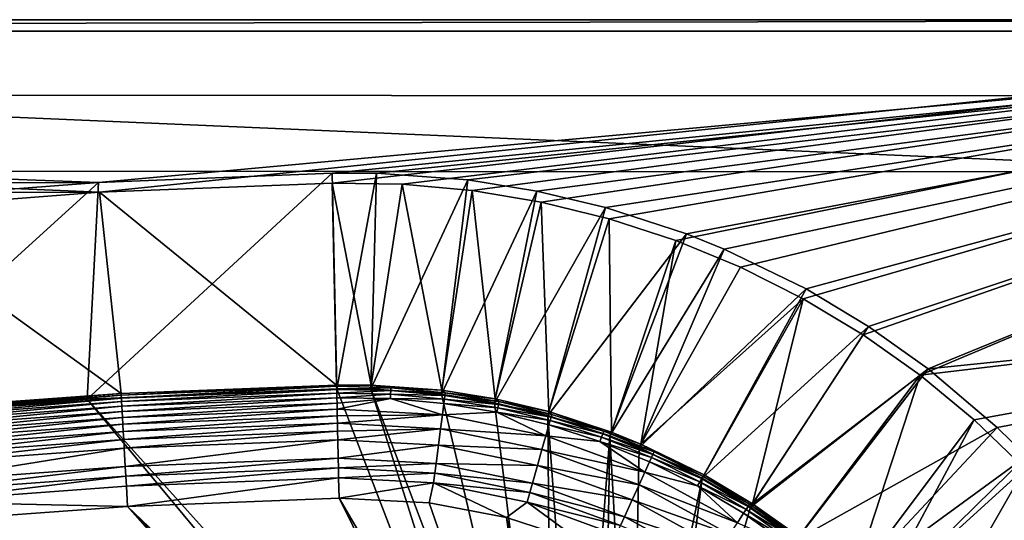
# Model space of a CAD drawing. Header units: metres. Extents: x 0 to 1501, y -1015 to 0.
# Tile 35 of 38: x 1042 to 1301, y -131 to 0. Entities that reach past the tile are written whole.
import ezdxf

# ---------------------------------------------------------------- set-up
doc = ezdxf.new("R2010")
doc.units = ezdxf.units.M

msp = doc.modelspace()

# ---------------------------------------------------------------- linework, layer by layer
at = {"layer": 'None'}
for points in [[(401.079681, -46.141403), (1063.192383, -45.303387), (0, 0)], [(0, 0), (1063.192383, -45.303387), (1500, 0)], [(1500, 0), (1500, 0, -45), (0, 0)], [(1500, 0, -45), (0, 0, -45), (0, 0)], [(0, 0, -45), (1500, 0, -45), (3, -3, -45)], [(1500, 0, -45), (1497.155151, -3, -45), (3, -3, -45)], [(1063.192383, -45.303387), (1124.282715, -42.87859), (1500, 0)], [(1500, 0), (1124.282715, -42.87859), (1142.653198, -43.172737)], [(1142.653198, -43.172737), (1160.949951, -44.842701), (1500, 0)], [(1160.949951, -44.842701), (1179.070068, -47.879101), (1500, 0)], [(1500, 0), (1179.070068, -47.879101), (1196.911743, -52.264854)], [(1196.911743, -52.264854), (1214.374512, -57.975296), (1500, 0)], [(1214.374512, -57.975296), (1231.360352, -64.978317), (1500, 0)], [(1500, 0), (1231.360352, -64.978317), (1247.77356, -73.234535)], [(1500, 0), (1247.77356, -73.234535), (1263.521973, -82.697517)], [(1278.516968, -93.314049), (1500, 0), (1263.521973, -82.697517)], [(1501.325195, -66.736176), (1500, 0), (1278.516968, -93.314049)], [(1497.155151, -3, -3), (1062.936401, -42.705982, -3), (3, -3, -3)], [(1062.936401, -42.705982, -3), (399.166199, -43.825584, -3), (3, -3, -3)], [(3, -3, -3), (3, -3, -45), (1497.155151, -3, -3)], [(3, -3, -45), (1497.155151, -3, -45), (1497.155151, -3, -3)], [(1124.226685, -40.271332, -3), (1062.936401, -42.705982, -3), (1497.155151, -3, -3)], [(1135.840454, -40.294102, -3), (1124.226685, -40.271332, -3), (1497.155151, -3, -3)], [(1497.155151, -3, -3), (1159.825195, -42.072205, -3), (1135.840454, -40.294102, -3)], [(1177.90918, -44.982803, -3), (1159.825195, -42.072205, -3), (1497.155151, -3, -3)], [(1195.9823, -49.292801, -3), (1177.90918, -44.982803, -3), (1497.155151, -3, -3)], [(1497.155151, -3, -3), (1217.154907, -56.230255, -3), (1195.9823, -49.292801, -3)], [(1227.109009, -60.244423, -3), (1217.154907, -56.230255, -3), (1497.155151, -3, -3)], [(1248.534546, -70.677063, -3), (1227.109009, -60.244423, -3), (1497.155151, -3, -3)], [(1497.155151, -3, -3), (1264.947998, -80.514107, -3), (1248.534546, -70.677063, -3)], [(1280.552856, -91.589279, -3), (1264.947998, -80.514107, -3), (1497.155151, -3, -3)], [(1498.281738, -69.39328, -3), (1280.552856, -91.589279, -3), (1497.155151, -3, -3)], [(1125.44397, -96.89621, -406), (1060.012207, -99.620453, -406), (1124.226685, -40.271332, -3)], [(1060.012207, -99.620453, -406), (1062.936401, -42.705982, -3), (1124.226685, -40.271332, -3)], [(1125.44397, -96.89621, -406), (1124.226685, -40.271332, -3), (1135.840454, -40.294102, -3)], [(1134.411499, -96.914032, -406), (1125.44397, -96.89621, -406), (1135.840454, -40.294102, -3)], [(1134.411499, -96.914032, -406), (1135.840454, -40.294102, -3), (1159.825195, -42.072205, -3)], [(1062.936401, -42.705982, -3), (1001.775391, -47.370544, -3), (399.166199, -43.825584, -3)], [(1060.012207, -99.620453, -406), (994.370544, -105.012535, -406), (1062.936401, -42.705982, -3)], [(994.370544, -105.012535, -406), (1001.775391, -47.370544, -3), (1062.936401, -42.705982, -3)], [(1124.282715, -42.87859), (1063.192383, -45.303387), (1125.421997, -95.874863, -377.175201)], [(1142.653198, -43.172737), (1124.282715, -42.87859), (1134.437378, -95.892776, -377.175201)], [(1124.282715, -42.87859), (1125.421997, -95.874863, -377.175201), (1134.437378, -95.892776, -377.175201)], [(1152.899658, -98.285149, -406), (1134.411499, -96.914032, -406), (1159.825195, -42.072205, -3)], [(1142.653198, -43.172737), (1134.437378, -95.892776, -377.175201), (1153.024536, -97.271233, -377.175201)], [(1160.949951, -44.842701), (1142.653198, -43.172737), (1153.024536, -97.271233, -377.175201)], [(1152.899658, -98.285149, -406), (1159.825195, -42.072205, -3), (1177.90918, -44.982803, -3)], [(1063.192383, -45.303387), (401.079681, -46.141403), (1002.230469, -49.94701)], [(1063.192383, -45.303387), (1002.230469, -49.94701), (1068.877197, -98.073616, -377.175201)], [(1063.192383, -45.303387), (1068.877197, -98.073616, -377.175201), (1125.421997, -95.874863, -377.175201)], [(1166.847046, -100.529968, -406), (1152.899658, -98.285149, -406), (1177.90918, -44.982803, -3)], [(1160.949951, -44.842701), (1153.024536, -97.271233, -377.175201), (1167.046631, -99.528069, -377.175201)], [(1179.070068, -47.879101), (1160.949951, -44.842701), (1167.046631, -99.528069, -377.175201)], [(1166.847046, -100.529968, -406), (1177.90918, -44.982803, -3), (1195.9823, -49.292801, -3)], [(1179.070068, -47.879101), (1167.046631, -99.528069, -377.175201), (1181.060181, -102.86998, -377.175201)], [(1196.911743, -52.264854), (1179.070068, -47.879101), (1181.060181, -102.86998, -377.175201)], [(1002.230469, -49.94701), (1012.442932, -102.235199, -377.175201), (1068.877197, -98.073616, -377.175201)], [(1180.786133, -103.854103, -406), (1166.847046, -100.529968, -406), (1195.9823, -49.292801, -3)], [(1180.786133, -103.854103, -406), (1195.9823, -49.292801, -3), (1217.154907, -56.230255, -3)], [(1196.911743, -52.264854), (1181.060181, -102.86998, -377.175201), (1197.473633, -108.247818, -377.175201)], [(1214.374512, -57.975296), (1196.911743, -52.264854), (1197.473633, -108.247818, -377.175201)], [(1197.112061, -109.2033, -406), (1180.786133, -103.854103, -406), (1217.154907, -56.230255, -3)], [(1197.112061, -109.2033, -406), (1217.154907, -56.230255, -3), (1227.109009, -60.244423, -3)], [(1214.374512, -57.975296), (1197.473633, -108.247818, -377.175201), (1205.200806, -111.364014, -377.175201)], [(1231.360352, -64.978317), (1214.374512, -57.975296), (1205.200806, -111.364014, -377.175201)], [(1204.798462, -112.302994, -406), (1197.112061, -109.2033, -406), (1227.109009, -60.244423, -3)], [(1204.798462, -112.302994, -406), (1227.109009, -60.244423, -3), (1248.534546, -70.677063, -3)], [(1231.360352, -64.978317), (1205.200806, -111.364014, -377.175201), (1247.77356, -73.234535)], [(1292.674194, -105.024422), (1501.325195, -66.736176), (1278.516968, -93.314049)], [(1501.325195, -66.736176), (1292.674194, -105.024422), (1305.914063, -117.762787)], [(1298.717651, -107.014389, -3), (1280.552856, -91.589279, -3), (1498.281738, -69.39328, -3)], [(1306.394287, -114.515511, -3), (1298.717651, -107.014389, -3), (1498.281738, -69.39328, -3)], [(1221.317627, -120.346916, -406), (1204.798462, -112.302994, -406), (1248.534546, -70.677063, -3)], [(1221.317627, -120.346916, -406), (1248.534546, -70.677063, -3), (1264.947998, -80.514107, -3)], [(1205.200806, -111.364014, -377.175201), (1221.808472, -119.451019, -377.175201), (1247.77356, -73.234535)], [(1247.77356, -73.234535), (1221.808472, -119.451019, -377.175201), (1234.535278, -127.078514, -377.175201)], [(1234.535278, -127.078514, -377.175201), (1263.521973, -82.697517), (1247.77356, -73.234535)], [(1233.976685, -127.933823, -406), (1221.317627, -120.346916, -406), (1264.947998, -80.514107, -3)], [(1233.976685, -127.933823, -406), (1264.947998, -80.514107, -3), (1280.552856, -91.589279, -3)], [(1278.516968, -93.314049), (1263.521973, -82.697517), (1234.535278, -127.078514, -377.175201)], [(1246.011963, -136.475662, -406), (1233.976685, -127.933823, -406), (1280.552856, -91.589279, -3)], [(1246.011963, -136.475662, -406), (1280.552856, -91.589279, -3), (1298.717651, -107.014389, -3)], [(1246.63501, -135.666046, -377.175201), (1278.516968, -93.314049), (1234.535278, -127.078514, -377.175201)], [(1278.516968, -93.314049), (1246.63501, -135.666046, -377.175201), (1260.715454, -147.622437, -377.175201)], [(1292.674194, -105.024422), (1278.516968, -93.314049), (1260.715454, -147.622437, -377.175201)], [(1012.442932, -102.235199, -377.175201), (1012.516785, -102.725082, -379.803467), (1068.877197, -98.073616, -377.175201)], [(1012.516785, -102.725082, -379.803467), (1068.932861, -98.564224, -379.803467), (1068.877197, -98.073616, -377.175201)], [(1060.012207, -99.620453, -406), (1125.44397, -96.89621, -406), (1176.091064, -228.928284, -406)], [(1068.877197, -98.073616, -377.175201), (1068.932861, -98.564224, -379.803467), (1125.421997, -95.874863, -377.175201)], [(1068.932861, -98.564224, -379.803467), (1125.428711, -96.186562, -378.988251), (1125.421997, -95.874863, -377.175201)], [(1068.932861, -98.564224, -379.803467), (1068.973633, -99.288857, -382.385681), (1125.428711, -96.186562, -378.988251)], [(1068.973633, -99.288857, -382.385681), (1125.44812, -97.088898, -382.386566), (1125.428711, -96.186562, -378.988251)], [(1068.973633, -99.288857, -382.385681), (1069.027222, -100.240532, -384.897552), (1125.44812, -97.088898, -382.386566)], [(1069.027222, -100.240532, -384.897552), (1125.468628, -98.042793, -384.898315), (1125.44812, -97.088898, -382.386566)], [(1125.468628, -98.042793, -384.898315), (1069.027222, -100.240532, -384.897552), (1069.09314, -101.412064, -387.314758)], [(1125.493896, -99.217369, -387.314301), (1125.468628, -98.042793, -384.898315), (1069.09314, -101.412064, -387.314758)], [(1125.421997, -95.874863, -377.175201), (1125.428711, -96.186562, -378.988251), (1134.437378, -95.892776, -377.175201)], [(1125.428711, -96.186562, -378.988251), (1139.679077, -96.597084, -379.803467), (1134.437378, -95.892776, -377.175201)], [(1125.428711, -96.186562, -378.988251), (1125.44812, -97.088898, -382.386566), (1139.679077, -96.597084, -379.803467)], [(1125.44397, -96.89621, -406), (1134.411499, -96.914032, -406), (1176.091064, -228.928284, -406)], [(1125.44812, -97.088898, -382.386566), (1139.640625, -97.321823, -382.385681), (1139.679077, -96.597084, -379.803467)], [(1125.44812, -97.088898, -382.386566), (1125.468628, -98.042793, -384.898315), (1139.640625, -97.321823, -382.385681)], [(1125.468628, -98.042793, -384.898315), (1139.59021, -98.273636, -384.897552), (1139.640625, -97.321823, -382.385681)], [(1125.468628, -98.042793, -384.898315), (1125.493896, -99.217369, -387.314301), (1139.59021, -98.273636, -384.897552)], [(1176.091064, -228.928284, -406), (1134.411499, -96.914032, -406), (1181.770264, -221.770325, -406)], [(1134.411499, -96.914032, -406), (1152.899658, -98.285149, -406), (1181.770264, -221.770325, -406)], [(1134.437378, -95.892776, -377.175201), (1139.679077, -96.597084, -379.803467), (1153.024536, -97.271233, -377.175201)], [(1139.640625, -97.321823, -382.385681), (1139.59021, -98.273636, -384.897552), (1153.809204, -98.612053, -382.385681)], [(1139.679077, -96.597084, -379.803467), (1139.640625, -97.321823, -382.385681), (1153.901489, -97.89222, -379.803467)], [(1139.640625, -97.321823, -382.385681), (1153.809204, -98.612053, -382.385681), (1153.901489, -97.89222, -379.803467)], [(1139.679077, -96.597084, -379.803467), (1153.901489, -97.89222, -379.803467), (1153.024536, -97.271233, -377.175201)], [(1153.024536, -97.271233, -377.175201), (1153.901489, -97.89222, -379.803467), (1167.046631, -99.528069, -377.175201)], [(1153.901489, -97.89222, -379.803467), (1153.809204, -98.612053, -382.385681), (1168.00415, -100.236336, -379.803467)], [(1153.901489, -97.89222, -379.803467), (1168.00415, -100.236336, -379.803467), (1167.046631, -99.528069, -377.175201)], [(994.370544, -105.012535, -406), (1060.012207, -99.620453, -406), (1172.880127, -235.304947, -406)], [(1012.516785, -102.725082, -379.803467), (1012.582703, -103.447868, -382.385681), (1068.932861, -98.564224, -379.803467)], [(1012.582703, -103.447868, -382.385681), (1068.973633, -99.288857, -382.385681), (1068.932861, -98.564224, -379.803467)], [(1012.582703, -103.447868, -382.385681), (1012.669312, -104.39711, -384.897552), (1068.973633, -99.288857, -382.385681)], [(1012.669312, -104.39711, -384.897552), (1069.027222, -100.240532, -384.897552), (1068.973633, -99.288857, -382.385681)], [(1069.027222, -100.240532, -384.897552), (1012.669312, -104.39711, -384.897552), (1012.775879, -105.565636, -387.314758)], [(1069.09314, -101.412064, -387.314758), (1069.027222, -100.240532, -384.897552), (1012.775879, -105.565636, -387.314758)], [(1060.012207, -99.620453, -406), (1176.091064, -228.928284, -406), (1172.880127, -235.304947, -406)], [(1125.493896, -99.217369, -387.314301), (1069.09314, -101.412064, -387.314758), (1069.171021, -102.795181, -389.61441)], [(1125.52356, -100.602478, -389.614227), (1125.493896, -99.217369, -387.314301), (1069.171021, -102.795181, -389.61441)], [(1125.52356, -100.602478, -389.614227), (1069.171021, -102.795181, -389.61441), (1069.26001, -104.377335, -391.779236)], [(1125.557617, -102.186386, -391.779541), (1125.52356, -100.602478, -389.614227), (1069.26001, -104.377335, -391.779236)], [(1125.493896, -99.217369, -387.314301), (1139.528198, -99.445335, -387.314758), (1139.59021, -98.273636, -384.897552)], [(1125.493896, -99.217369, -387.314301), (1125.52356, -100.602478, -389.614227), (1139.528198, -99.445335, -387.314758)], [(1125.52356, -100.602478, -389.614227), (1125.557617, -102.186386, -391.779541), (1139.528198, -99.445335, -387.314758)], [(1139.528198, -99.445335, -387.314758), (1125.557617, -102.186386, -391.779541), (1153.161011, -103.666794, -391.779236)], [(1139.59021, -98.273636, -384.897552), (1139.528198, -99.445335, -387.314758), (1153.687988, -99.557419, -384.897552)], [(1139.528198, -99.445335, -387.314758), (1153.538696, -100.721184, -387.314758), (1153.687988, -99.557419, -384.897552)], [(1153.538696, -100.721184, -387.314758), (1139.528198, -99.445335, -387.314758), (1153.161011, -103.666794, -391.779236)], [(1139.59021, -98.273636, -384.897552), (1153.687988, -99.557419, -384.897552), (1153.809204, -98.612053, -382.385681)], [(1181.770264, -221.770325, -406), (1152.899658, -98.285149, -406), (1166.847046, -100.529968, -406)], [(1167.431274, -103.03038, -387.314758), (1153.538696, -100.721184, -387.314758), (1153.161011, -103.666794, -391.779236)], [(1153.687988, -99.557419, -384.897552), (1153.538696, -100.721184, -387.314758), (1167.666992, -101.880981, -384.897552)], [(1153.538696, -100.721184, -387.314758), (1167.431274, -103.03038, -387.314758), (1167.666992, -101.880981, -384.897552)], [(1153.809204, -98.612053, -382.385681), (1153.687988, -99.557419, -384.897552), (1167.858398, -100.947281, -382.385681)], [(1153.687988, -99.557419, -384.897552), (1167.666992, -101.880981, -384.897552), (1167.858398, -100.947281, -382.385681)], [(1153.809204, -98.612053, -382.385681), (1167.858398, -100.947281, -382.385681), (1168.00415, -100.236336, -379.803467)], [(1166.847046, -100.529968, -406), (1180.786133, -103.854103, -406), (1181.770264, -221.770325, -406)], [(1167.046631, -99.528069, -377.175201), (1168.00415, -100.236336, -379.803467), (1181.060181, -102.86998, -377.175201)], [(1168.00415, -100.236336, -379.803467), (1167.858398, -100.947281, -382.385681), (1181.891357, -103.61441, -379.803467)], [(1168.00415, -100.236336, -379.803467), (1181.891357, -103.61441, -379.803467), (1181.060181, -102.86998, -377.175201)], [(1069.09314, -101.412064, -387.314758), (1012.775879, -105.565636, -387.314758), (1012.901733, -106.945221, -389.61441)], [(1069.171021, -102.795181, -389.61441), (1069.09314, -101.412064, -387.314758), (1012.901733, -106.945221, -389.61441)], [(1069.171021, -102.795181, -389.61441), (1012.901733, -106.945221, -389.61441), (1013.045654, -108.523323, -391.779236)], [(1069.26001, -104.377335, -391.779236), (1069.171021, -102.795181, -389.61441), (1013.045654, -108.523323, -391.779236)], [(1125.557617, -102.186386, -391.779541), (1069.26001, -104.377335, -391.779236), (1069.359497, -106.144897, -393.793457)], [(1125.595703, -103.956543, -393.793762), (1125.557617, -102.186386, -391.779541), (1069.359497, -106.144897, -393.793457)], [(1125.557617, -102.186386, -391.779541), (1125.595703, -103.956543, -393.793762), (1153.161011, -103.666794, -391.779236)], [(1153.161011, -103.666794, -391.779236), (1180.299927, -109.215004, -391.779236), (1167.431274, -103.03038, -387.314758)], [(1167.666992, -101.880981, -384.897552), (1167.431274, -103.03038, -387.314758), (1181.432495, -105.229439, -384.897552)], [(1167.431274, -103.03038, -387.314758), (1181.111694, -106.358139, -387.314758), (1181.432495, -105.229439, -384.897552)], [(1180.299927, -109.215004, -391.779236), (1181.111694, -106.358139, -387.314758), (1167.431274, -103.03038, -387.314758)], [(1167.858398, -100.947281, -382.385681), (1167.666992, -101.880981, -384.897552), (1181.692993, -104.312553, -382.385681)], [(1167.666992, -101.880981, -384.897552), (1181.432495, -105.229439, -384.897552), (1181.692993, -104.312553, -382.385681)], [(1167.858398, -100.947281, -382.385681), (1181.692993, -104.312553, -382.385681), (1181.891357, -103.61441, -379.803467)], [(1181.060181, -102.86998, -377.175201), (1181.891357, -103.61441, -379.803467), (1195.472778, -108.010994, -379.803467)], [(1197.473633, -108.247818, -377.175201), (1181.060181, -102.86998, -377.175201), (1195.472778, -108.010994, -379.803467)], [(994.370544, -105.012535, -406), (1170.077148, -250, -406), (928.658752, -113.104782, -406)], [(1172.880127, -235.304947, -406), (1170.743774, -242.735291, -406), (994.370544, -105.012535, -406)], [(1170.743774, -242.735291, -406), (1170.077148, -250, -406), (994.370544, -105.012535, -406)], [(1069.26001, -104.377335, -391.779236), (1013.045654, -108.523323, -391.779236), (1013.206482, -110.286362, -393.793457)], [(1069.359497, -106.144897, -393.793457), (1069.26001, -104.377335, -391.779236), (1013.206482, -110.286362, -393.793457)], [(1069.359497, -106.144897, -393.793457), (1069.468628, -108.084236, -395.641296), (1125.595703, -103.956543, -393.793762)], [(1069.468628, -108.084236, -395.641296), (1125.637451, -105.898819, -395.641296), (1125.595703, -103.956543, -393.793762)], [(1153.161011, -103.666794, -391.779236), (1125.595703, -103.956543, -393.793762), (1125.637451, -105.898819, -395.641296)], [(1153.161011, -103.666794, -391.779236), (1125.637451, -105.898819, -395.641296), (1152.688843, -107.349121, -395.641296)], [(1153.161011, -103.666794, -391.779236), (1152.688843, -107.349121, -395.641296), (1180.299927, -109.215004, -391.779236)], [(1180.786133, -103.854103, -406), (1188.928345, -216.09111, -406), (1181.770264, -221.770325, -406)], [(1180.786133, -103.854103, -406), (1197.112061, -109.2033, -406), (1188.928345, -216.09111, -406)], [(1181.432495, -105.229439, -384.897552), (1181.111694, -106.358139, -387.314758), (1194.894775, -109.587471, -384.897552)], [(1181.692993, -104.312553, -382.385681), (1181.432495, -105.229439, -384.897552), (1195.2229, -108.692474, -382.385681)], [(1195.2229, -108.692474, -382.385681), (1181.432495, -105.229439, -384.897552), (1194.894775, -109.587471, -384.897552)], [(1181.891357, -103.61441, -379.803467), (1181.692993, -104.312553, -382.385681), (1195.472778, -108.010994, -379.803467)], [(1195.472778, -108.010994, -379.803467), (1181.692993, -104.312553, -382.385681), (1195.2229, -108.692474, -382.385681)], [(1292.674194, -105.024422), (1260.715454, -147.622437, -377.175201), (1266.674805, -153.445435, -377.175201)], [(1305.914063, -117.762787), (1292.674194, -105.024422), (1266.674805, -153.445435, -377.175201)], [(1013.206482, -110.286362, -393.793457), (1013.382935, -112.220741, -395.641296), (1069.359497, -106.144897, -393.793457)], [(1013.382935, -112.220741, -395.641296), (1069.468628, -108.084236, -395.641296), (1069.359497, -106.144897, -393.793457)], [(1013.382935, -112.220741, -395.641296), (1013.57373, -114.312218, -397.307617), (1069.468628, -108.084236, -395.641296)], [(1013.57373, -114.312218, -397.307617), (1069.58667, -110.181084, -397.307617), (1069.468628, -108.084236, -395.641296)], [(1069.468628, -108.084236, -395.641296), (1069.58667, -110.181084, -397.307617), (1125.637451, -105.898819, -395.641296)], [(1069.58667, -110.181084, -397.307617), (1125.682617, -107.998238, -397.307983), (1125.637451, -105.898819, -395.641296)], [(1069.712524, -112.418564, -398.780426), (1125.682617, -107.998238, -397.307983), (1069.58667, -110.181084, -397.307617)], [(1125.730713, -110.23877, -398.780975), (1125.682617, -107.998238, -397.307983), (1069.712524, -112.418564, -398.780426)], [(1125.637451, -105.898819, -395.641296), (1125.682617, -107.998238, -397.307983), (1152.688843, -107.349121, -395.641296)], [(1152.688843, -107.349121, -395.641296), (1125.682617, -107.998238, -397.307983), (1125.730713, -110.23877, -398.780975)], [(1152.688843, -107.349121, -395.641296), (1125.730713, -110.23877, -398.780975), (1152.136841, -111.654701, -398.780426)], [(1179.285156, -112.786392, -395.641296), (1152.688843, -107.349121, -395.641296), (1152.136841, -111.654701, -398.780426)], [(1152.688843, -107.349121, -395.641296), (1179.285156, -112.786392, -395.641296), (1180.299927, -109.215004, -391.779236)], [(1181.111694, -106.358139, -387.314758), (1180.299927, -109.215004, -391.779236), (1194.490845, -110.689232, -387.314758)], [(1194.894775, -109.587471, -384.897552), (1181.111694, -106.358139, -387.314758), (1194.490845, -110.689232, -387.314758)], [(1208.680298, -113.408646, -379.803467), (1195.472778, -108.010994, -379.803467), (1195.2229, -108.692474, -382.385681)], [(1205.200806, -111.364014, -377.175201), (1195.472778, -108.010994, -379.803467), (1208.680298, -113.408646, -379.803467)], [(1205.200806, -111.364014, -377.175201), (1197.473633, -108.247818, -377.175201), (1195.472778, -108.010994, -379.803467)], [(1260.017334, -148.368332, -406), (1246.011963, -136.475662, -406), (1298.717651, -107.014389, -3)], [(1260.017334, -148.368332, -406), (1298.717651, -107.014389, -3), (1306.394287, -114.515511, -3)], [(1013.777283, -116.543968, -398.780426), (1069.58667, -110.181084, -397.307617), (1013.57373, -114.312218, -397.307617)], [(1013.777283, -116.543968, -398.780426), (1069.712524, -112.418564, -398.780426), (1069.58667, -110.181084, -397.307617)], [(1069.984253, -117.245285, -401.100159), (1125.730713, -110.23877, -398.780975), (1069.712524, -112.418564, -398.780426)], [(1125.834717, -115.072739, -401.100342), (1125.730713, -110.23877, -398.780975), (1069.984253, -117.245285, -401.100159)], [(1125.730713, -110.23877, -398.780975), (1125.834717, -115.072739, -401.100342), (1152.136841, -111.654701, -398.780426)], [(1180.299927, -109.215004, -391.779236), (1179.285156, -112.786392, -395.641296), (1206.274414, -118.711464, -391.779236)], [(1194.490845, -110.689232, -387.314758), (1180.299927, -109.215004, -391.779236), (1206.274414, -118.711464, -391.779236)], [(1197.112061, -109.2033, -406), (1195.304932, -212.880112, -406), (1188.928345, -216.09111, -406)], [(1207.98645, -114.937805, -384.897552), (1194.894775, -109.587471, -384.897552), (1194.490845, -110.689232, -387.314758)], [(1207.98645, -114.937805, -384.897552), (1194.490845, -110.689232, -387.314758), (1207.501587, -116.006493, -387.314758)], [(1194.490845, -110.689232, -387.314758), (1206.274414, -118.711464, -391.779236), (1207.501587, -116.006493, -387.314758)], [(1208.380371, -114.069672, -382.385681), (1195.2229, -108.692474, -382.385681), (1194.894775, -109.587471, -384.897552)], [(1208.380371, -114.069672, -382.385681), (1194.894775, -109.587471, -384.897552), (1207.98645, -114.937805, -384.897552)], [(1208.680298, -113.408646, -379.803467), (1195.2229, -108.692474, -382.385681), (1208.380371, -114.069672, -382.385681)], [(1195.304932, -212.880112, -406), (1197.112061, -109.2033, -406), (1202.735352, -210.743744, -406)], [(1197.112061, -109.2033, -406), (1204.798462, -112.302994, -406), (1202.735352, -210.743744, -406)], [(863.073975, -123.910141, -406), (928.658752, -113.104782, -406), (1062.969604, -587.750427, -406)], [(1062.969604, -587.750427, -406), (928.658752, -113.104782, -406), (1115.29248, -549.992249, -406)], [(928.658752, -113.104782, -406), (1176.091064, -271.071716, -406), (1115.29248, -549.992249, -406)], [(1170.077148, -250, -406), (1170.743774, -257.264709, -406), (928.658752, -113.104782, -406)], [(928.658752, -113.104782, -406), (1170.743774, -257.264709, -406), (1172.880127, -264.695038, -406)], [(1172.880127, -264.695038, -406), (1176.091064, -271.071716, -406), (928.658752, -113.104782, -406)], [(1069.712524, -112.418564, -398.780426), (1013.777283, -116.543968, -398.780426), (1014.216431, -121.358337, -401.100159)], [(1069.984253, -117.245285, -401.100159), (1069.712524, -112.418564, -398.780426), (1014.216431, -121.358337, -401.100159)], [(1152.136841, -111.654701, -398.780426), (1125.834717, -115.072739, -401.100342), (1151.521973, -116.449417, -401.100159)], [(1152.136841, -111.654701, -398.780426), (1151.521973, -116.449417, -401.100159), (1178.098511, -116.962257, -398.780426)], [(1178.098511, -116.962257, -398.780426), (1179.285156, -112.786392, -395.641296), (1152.136841, -111.654701, -398.780426)], [(1179.285156, -112.786392, -395.641296), (1178.098511, -116.962257, -398.780426), (1204.740234, -122.092957, -395.641296)], [(1206.274414, -118.711464, -391.779236), (1179.285156, -112.786392, -395.641296), (1204.740234, -122.092957, -395.641296)], [(1202.735352, -210.743744, -406), (1204.798462, -112.302994, -406), (1221.317627, -120.346916, -406)], [(1221.808472, -119.451019, -377.175201), (1205.200806, -111.364014, -377.175201), (1208.680298, -113.408646, -379.803467)], [(1221.45166, -119.789421, -379.803467), (1208.680298, -113.408646, -379.803467), (1208.380371, -114.069672, -382.385681)], [(1221.808472, -119.451019, -377.175201), (1208.680298, -113.408646, -379.803467), (1221.45166, -119.789421, -379.803467)], [(1070.12793, -119.798225, -401.92572), (1125.834717, -115.072739, -401.100342), (1069.984253, -117.245285, -401.100159)], [(1070.12793, -119.798225, -401.92572), (1125.889648, -117.628143, -401.927521), (1125.834717, -115.072739, -401.100342)], [(1125.834717, -115.072739, -401.100342), (1125.889648, -117.628143, -401.927521), (1151.521973, -116.449417, -401.100159)], [(1206.274414, -118.711464, -391.779236), (1220.082886, -122.292229, -387.314758), (1207.501587, -116.006493, -387.314758)], [(1207.501587, -116.006493, -387.314758), (1220.645996, -121.262642, -384.897552), (1207.98645, -114.937805, -384.897552)], [(1220.082886, -122.292229, -387.314758), (1220.645996, -121.262642, -384.897552), (1207.501587, -116.006493, -387.314758)], [(1221.103394, -120.426262, -382.385681), (1208.380371, -114.069672, -382.385681), (1207.98645, -114.937805, -384.897552)], [(1220.645996, -121.262642, -384.897552), (1221.103394, -120.426262, -382.385681), (1207.98645, -114.937805, -384.897552)], [(1221.45166, -119.789421, -379.803467), (1208.380371, -114.069672, -382.385681), (1221.103394, -120.426262, -382.385681)], [(1265.94519, -154.160522, -406), (1260.017334, -148.368332, -406), (1306.394287, -114.515511, -3)], [(1265.94519, -154.160522, -406), (1306.394287, -114.515511, -3), (1321.25708, -131.113937, -3)], [(1014.216431, -121.358337, -401.100159), (1014.448669, -123.904739, -401.92572), (1069.984253, -117.245285, -401.100159)], [(1014.448669, -123.904739, -401.92572), (1070.12793, -119.798225, -401.92572), (1069.984253, -117.245285, -401.100159)], [(1070.275146, -122.414169, -402.52005), (1125.889648, -117.628143, -401.927521), (1070.12793, -119.798225, -401.92572)], [(1125.945923, -120.247627, -402.522797), (1125.889648, -117.628143, -401.927521), (1070.275146, -122.414169, -402.52005)], [(1151.521973, -116.449417, -401.100159), (1125.889648, -117.628143, -401.927521), (1151.196899, -118.985428, -401.92572)], [(1125.889648, -117.628143, -401.927521), (1125.945923, -120.247627, -402.522797), (1151.196899, -118.985428, -401.92572)], [(1176.7771, -121.612518, -401.100159), (1151.521973, -116.449417, -401.100159), (1151.196899, -118.985428, -401.92572)], [(1151.521973, -116.449417, -401.100159), (1176.7771, -121.612518, -401.100159), (1178.098511, -116.962257, -398.780426)], [(1178.098511, -116.962257, -398.780426), (1176.7771, -121.612518, -401.100159), (1202.946289, -126.046791, -398.780426)], [(1204.740234, -122.092957, -395.641296), (1178.098511, -116.962257, -398.780426), (1202.946289, -126.046791, -398.780426)], [(1204.740234, -122.092957, -395.641296), (1230.557617, -132.020828, -391.779236), (1206.274414, -118.711464, -391.779236)], [(1230.557617, -132.020828, -391.779236), (1220.082886, -122.292229, -387.314758), (1206.274414, -118.711464, -391.779236)], [(1305.914063, -117.762787), (1266.674805, -153.445435, -377.175201), (1278.196411, -166.312881, -377.175201)], [(1318.161987, -131.457504), (1305.914063, -117.762787), (1278.196411, -166.312881, -377.175201)], [(1070.12793, -119.798225, -401.92572), (1014.448669, -123.904739, -401.92572), (1014.686707, -126.513992, -402.52005)], [(1014.686707, -126.513992, -402.52005), (1070.275146, -122.414169, -402.52005), (1070.12793, -119.798225, -401.92572)], [(1125.945923, -120.247627, -402.522797), (1070.275146, -122.414169, -402.52005), (1070.562134, -127.733841, -403)], [(1126.060425, -125.576042, -403), (1125.945923, -120.247627, -402.522797), (1070.562134, -127.733841, -403)], [(1151.196899, -118.985428, -401.92572), (1125.945923, -120.247627, -402.522797), (1150.863647, -121.58403, -402.52005)], [(1125.945923, -120.247627, -402.522797), (1126.060425, -125.576042, -403), (1150.863647, -121.58403, -402.52005)], [(1176.078247, -124.072128, -401.92572), (1151.196899, -118.985428, -401.92572), (1150.863647, -121.58403, -402.52005)], [(1176.078247, -124.072128, -401.92572), (1176.7771, -121.612518, -401.100159), (1151.196899, -118.985428, -401.92572)], [(1202.735352, -210.743744, -406), (1221.317627, -120.346916, -406), (1210, -210.077194, -406)], [(1221.317627, -120.346916, -406), (1233.976685, -127.933823, -406), (1210, -210.077194, -406)], [(1220.645996, -121.262642, -384.897552), (1220.082886, -122.292229, -387.314758), (1232.811523, -128.544174, -384.897552)], [(1221.103394, -120.426262, -382.385681), (1220.645996, -121.262642, -384.897552), (1233.330078, -127.744362, -382.385681)], [(1220.645996, -121.262642, -384.897552), (1232.811523, -128.544174, -384.897552), (1233.330078, -127.744362, -382.385681)], [(1233.724976, -127.135361, -379.803467), (1221.45166, -119.789421, -379.803467), (1221.103394, -120.426262, -382.385681)], [(1233.724976, -127.135361, -379.803467), (1221.103394, -120.426262, -382.385681), (1233.330078, -127.744362, -382.385681)], [(1234.535278, -127.078514, -377.175201), (1221.808472, -119.451019, -377.175201), (1221.45166, -119.789421, -379.803467)], [(1234.535278, -127.078514, -377.175201), (1221.45166, -119.789421, -379.803467), (1233.724976, -127.135361, -379.803467)], [(1009.002441, -623.525391, -406), (863.073975, -123.910141, -406), (1062.969604, -587.750427, -406)], [(1070.562134, -127.733841, -403), (1070.275146, -122.414169, -402.52005), (1014.686707, -126.513992, -402.52005)], [(1150.863647, -121.58403, -402.52005), (1126.060425, -125.576042, -403), (1149.698486, -126.794411, -403)], [(1149.698486, -126.794411, -403), (1169.936768, -130.64476, -403), (1150.863647, -121.58403, -402.52005)], [(1169.936768, -130.64476, -403), (1175.362061, -126.59243, -402.52005), (1150.863647, -121.58403, -402.52005)], [(1150.863647, -121.58403, -402.52005), (1175.362061, -126.59243, -402.52005), (1176.078247, -124.072128, -401.92572)], [(1176.7771, -121.612518, -401.100159), (1176.078247, -124.072128, -401.92572), (1200.948608, -130.449799, -401.100159)], [(1202.946289, -126.046791, -398.780426), (1176.7771, -121.612518, -401.100159), (1200.948608, -130.449799, -401.100159)], [(1202.946289, -126.046791, -398.780426), (1228.537842, -135.1362, -395.641296), (1204.740234, -122.092957, -395.641296)], [(1228.537842, -135.1362, -395.641296), (1230.557617, -132.020828, -391.779236), (1204.740234, -122.092957, -395.641296)], [(1220.082886, -122.292229, -387.314758), (1230.557617, -132.020828, -391.779236), (1232.173218, -129.528748, -387.314758)], [(1220.082886, -122.292229, -387.314758), (1232.173218, -129.528748, -387.314758), (1232.811523, -128.544174, -384.897552)], [(1015.17218, -131.817627, -403), (1070.562134, -127.733841, -403), (1014.686707, -126.513992, -402.52005)], [(1070.562134, -127.733841, -403), (1177.562988, -229.841339, -403), (1126.060425, -125.576042, -403)], [(1177.562988, -229.841339, -403), (1182.995117, -222.995056, -403), (1126.060425, -125.576042, -403)], [(1126.060425, -125.576042, -403), (1182.995117, -222.995056, -403), (1149.698486, -126.794411, -403)], [(1176.078247, -124.072128, -401.92572), (1175.362061, -126.59243, -402.52005), (1199.89209, -132.778641, -401.92572)], [(1200.948608, -130.449799, -401.100159), (1176.078247, -124.072128, -401.92572), (1199.89209, -132.778641, -401.92572)], [(1200.948608, -130.449799, -401.100159), (1226.176147, -138.778854, -398.780426), (1202.946289, -126.046791, -398.780426)], [(1226.176147, -138.778854, -398.780426), (1228.537842, -135.1362, -395.641296), (1202.946289, -126.046791, -398.780426)], [(1070.562134, -127.733841, -403), (1015.17218, -131.817627, -403), (1172.446899, -243.050476, -403)], [(1172.446899, -243.050476, -403), (1174.490601, -235.94249, -403), (1070.562134, -127.733841, -403)], [(1174.490601, -235.94249, -403), (1177.562988, -229.841339, -403), (1070.562134, -127.733841, -403)], [(1182.995117, -222.995056, -403), (1169.936768, -130.64476, -403), (1149.698486, -126.794411, -403)], [(1169.936768, -130.64476, -403), (1189.524292, -137.028107, -403), (1175.362061, -126.59243, -402.52005)], [(1199.89209, -132.778641, -401.92572), (1175.362061, -126.59243, -402.52005), (1198.809326, -135.164932, -402.52005)], [(1175.362061, -126.59243, -402.52005), (1189.524292, -137.028107, -403), (1198.809326, -135.164932, -402.52005)], [(1210, -210.077194, -406), (1233.976685, -127.933823, -406), (1246.011963, -136.475662, -406)], [(1232.811523, -128.544174, -384.897552), (1232.173218, -129.528748, -387.314758), (1244.421753, -136.757996, -384.897552)], [(1233.330078, -127.744362, -382.385681), (1232.811523, -128.544174, -384.897552), (1244.998535, -135.999435, -382.385681)], [(1232.811523, -128.544174, -384.897552), (1244.421753, -136.757996, -384.897552), (1244.998535, -135.999435, -382.385681)], [(1245.437744, -135.421844, -379.803467), (1233.724976, -127.135361, -379.803467), (1233.330078, -127.744362, -382.385681)], [(1245.437744, -135.421844, -379.803467), (1233.330078, -127.744362, -382.385681), (1244.998535, -135.999435, -382.385681)], [(1245.437744, -135.421844, -379.803467), (1234.535278, -127.078514, -377.175201), (1233.724976, -127.135361, -379.803467)], [(1246.63501, -135.666046, -377.175201), (1234.535278, -127.078514, -377.175201), (1245.437744, -135.421844, -379.803467)], [(1189.524292, -137.028107, -403), (1169.936768, -130.64476, -403), (1189.841309, -217.562958, -403)], [(1189.841309, -217.562958, -403), (1169.936768, -130.64476, -403), (1182.995117, -222.995056, -403)], [(1199.89209, -132.778641, -401.92572), (1223.546265, -142.835342, -401.100159), (1200.948608, -130.449799, -401.100159)], [(1223.546265, -142.835342, -401.100159), (1226.176147, -138.778854, -398.780426), (1200.948608, -130.449799, -401.100159)], [(1230.557617, -132.020828, -391.779236), (1243.71167, -137.691803, -387.314758), (1232.173218, -129.528748, -387.314758)], [(1232.173218, -129.528748, -387.314758), (1243.71167, -137.691803, -387.314758), (1244.421753, -136.757996, -384.897552)], [(1277.405518, -166.959427, -406), (1265.94519, -154.160522, -406), (1321.25708, -131.113937, -3)], [(1277.405518, -166.959427, -406), (1321.25708, -131.113937, -3), (1332.468018, -145.930359, -3)]]:
    msp.add_3dface(points, dxfattribs=at)
at = {"layer": 'None01'}
for points in [[(906.306641, -39.783817, -410), (1373.248901, -39.95565, -410), (906.313965, -19.783819, -410)], [(1373.248901, -39.95565, -430), (906.306641, -39.783817, -430), (906.313965, -19.783819, -430)], [(906.313965, -19.783819, -410), (1373.248901, -39.95565, -410), (1373.256226, -19.955652, -410)], [(1373.256226, -19.955652, -430), (906.313965, -19.783819, -430), (1373.256226, -19.955652, -410)], [(906.313965, -19.783819, -430), (906.313965, -19.783819, -410), (1373.256226, -19.955652, -410)], [(1373.256226, -19.955652, -430), (1373.248901, -39.95565, -430), (906.313965, -19.783819, -430)], [(906.306641, -39.783817, -410), (906.306641, -39.783817, -430), (1373.248901, -39.95565, -410)], [(906.306641, -39.783817, -430), (1373.248901, -39.95565, -430), (1373.248901, -39.95565, -410)], [(1420.450195, -116.977798, -410), (1404.711548, -104.637085, -410), (937.769287, -700.150574, -410)], [(1404.711548, -104.637085, -410), (1404.711548, -104.637085, -430), (937.769287, -700.150574, -410)], [(1404.711548, -104.637085, -430), (937.769287, -700.150574, -430), (937.769287, -700.150574, -410)], [(937.769287, -700.150574, -430), (1404.711548, -104.637085, -430), (1420.450195, -116.977798, -430)], [(953.507996, -712.491272, -410), (1420.450195, -116.977798, -410), (937.769287, -700.150574, -410)], [(953.507996, -712.491272, -430), (937.769287, -700.150574, -430), (1420.450195, -116.977798, -430)], [(953.507996, -712.491272, -410), (953.507996, -712.491272, -430), (1420.450195, -116.977798, -410)], [(953.507996, -712.491272, -430), (1420.450195, -116.977798, -430), (1420.450195, -116.977798, -410)]]:
    msp.add_3dface(points, dxfattribs=at)

doc.saveas('drawing.dxf')
